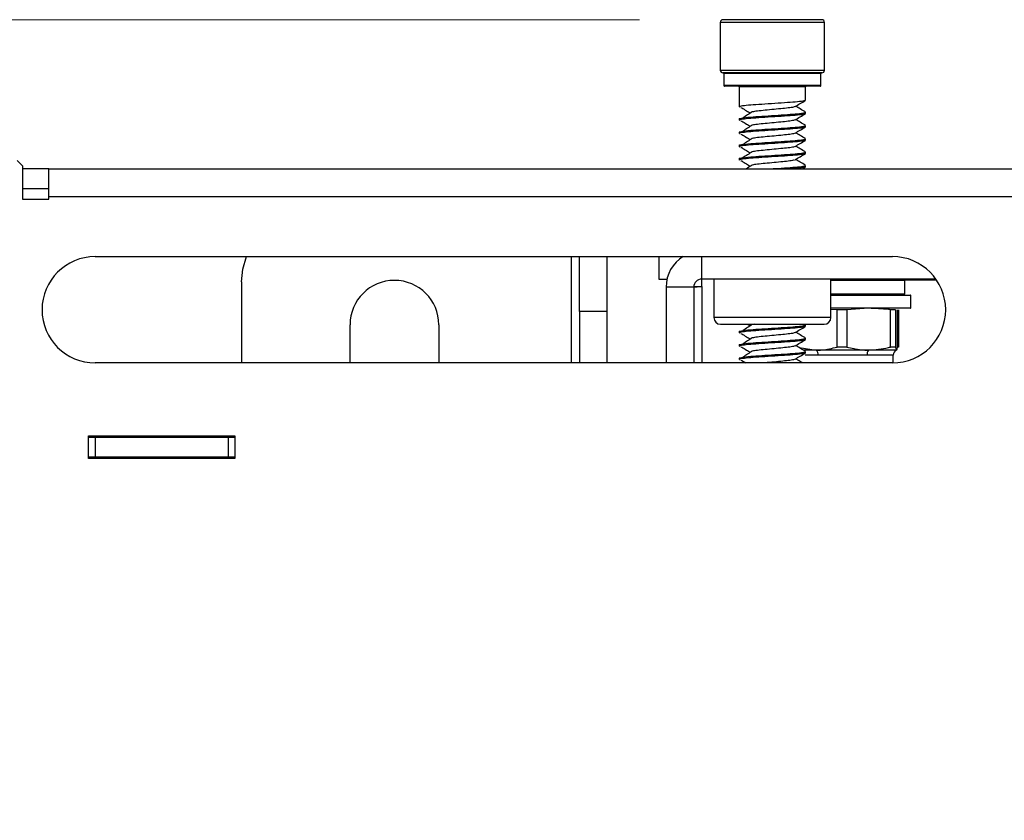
# Model space of a CAD drawing. Header units: inches. Extents: x 5 to 165, y 3 to 108.
# Tile 96 of 139: x 134.86 to 138.57, y 51.43 to 54.44. Entities that reach past the tile are written whole.
import ezdxf

# ---------------------------------------------------------------- set-up
doc = ezdxf.new("R2010")
doc.units = ezdxf.units.IN
doc.header["$LTSCALE"] = 10
doc.header["$MEASUREMENT"] = 0
doc.header["$PDSIZE"] = -1
doc.styles.add('SLDTEXTSTYLE0', font='TXT', dxfattribs={"width": 0.75})
doc.dimstyles.new('SLDDIMSTYLE3', dxfattribs={"dimtxt": 1.377953, "dimasz": 1.56, "dimexe": 0, "dimexo": 0.0625, "dimgap": 0.344488, "dimtad": 0, "dimtih": 1, "dimtoh": 1, "dimrnd": 1e-09, "dimzin": 12, "dimdsep": 46, "dimtxsty": 'SLDTEXTSTYLE0', "dimsah": 1, "dimcen": 0.09, "dimadec": 0, "dimazin": 3, "dimtfac": 1, "dimtofl": 0, "dimtmove": 0, "dimatfit": 3, "dimfxl": 1, "dimfrac": 2, "dimtolj": 1, "dimtzin": 12, "dimarcsym": 0})

# ---------------------------------------------------------------- blocks, each defined once
blk = doc.blocks.new('_D_9')
at = {"color": 1, "linetype": 'Continuous', "lineweight": 18}
for p, q in [((137.1954, 54.4413), (123.2985, 54.4413)), ((124.5485, 54.4413), (124.5485, 47.3277)), ((121.7486, 44.8392), (121.3287, 44.8392)), ((121.3287, 44.8392), (121.3287, 42.6517)), ((127.3484, 44.8392), (127.7683, 44.8392)), ((127.7683, 44.8392), (127.7683, 42.6517)), ((121.3287, 42.6517), (121.7486, 42.6517)), ((127.7683, 42.6517), (127.3484, 42.6517)), ((124.5485, 33.9499), (124.5485, 42.3718)), ((137.0954, 33.9499), (123.2985, 33.9499))]:
    blk.add_line(p, q, dxfattribs=at)
for points in [[(124.5485, 54.4413), (124.2885, 52.8813), (124.8085, 52.8813)], [(124.5485, 33.9499), (124.8085, 35.5099), (124.2885, 35.5099)]]:
    blk.add_solid(points, dxfattribs=at)
at = {"color": 1, "linetype": 'Continuous', "lineweight": 18, "char_height": 1.37795, "attachment_point": 1, "style": 'SLDTEXTSTYLE0'}
for s, insert in [('20.49', (122.2577, 46.8954)), ('520.48', (121.7486, 44.428))]:
    blk.add_mtext(s, dxfattribs=dict(at, insert=insert))

msp = doc.modelspace()

# ---------------------------------------------------------------- linework, layer by layer
at = {"color": 7, "linetype": 'Continuous', "lineweight": 25}
for p, q in [((137.499426, 54.431265), (137.499426, 54.251265)), ((137.708775, 54.441265), (137.509426, 54.441265)), ((137.881426, 54.441265), (137.708775, 54.441265)), ((137.891426, 54.251265), (137.891426, 54.431265)), ((137.881426, 54.241265), (137.509426, 54.241265)), ((137.512926, 54.239265), (137.512926, 54.193265)), ((137.877926, 54.193265), (137.877926, 54.239265)), ((137.70838, 54.191265), (137.514926, 54.191265)), ((137.570426, 54.189265), (137.570426, 54.163069)), ((137.570748, 54.163628), (137.571837, 54.163069)), ((137.570748, 54.163628), (137.570748, 54.118902)), ((137.875926, 54.191265), (137.70838, 54.191265)), ((137.820426, 54.138069), (137.820426, 54.189265)), ((137.570426, 54.118342), (137.570426, 54.113069)), ((137.571837, 54.118342), (137.570748, 54.118902)), ((137.576693, 54.110573), (137.581185, 54.109969)), ((137.820426, 54.088069), (137.820426, 54.093342)), ((137.570426, 54.068342), (137.570426, 54.063069)), ((137.576693, 54.060573), (137.581185, 54.059969)), ((137.570426, 54.018342), (137.570426, 54.013069)), ((137.820426, 54.038069), (137.820426, 54.043342)), ((137.576693, 54.010573), (137.581185, 54.009969)), ((137.820426, 53.988069), (137.820426, 53.993342)), ((137.570426, 53.968342), (137.570426, 53.963069)), ((137.576693, 53.960573), (137.581185, 53.959969)), ((137.820426, 53.938069), (137.820426, 53.943342)), ((134.873442, 53.891265), (134.853442, 53.911265)), ((137.570426, 53.918342), (137.570426, 53.913069)), ((137.576693, 53.910573), (137.581185, 53.909969)), ((134.873442, 53.891265), (134.873442, 53.766265)), ((134.973442, 53.880265), (134.873442, 53.880265)), ((134.973442, 53.776265), (134.973442, 53.880265)), ((134.973442, 53.880265), (153.321442, 53.880265)), ((137.807649, 53.880265), (137.819707, 53.887276)), ((137.820426, 53.888069), (137.820426, 53.893342)), ((134.873442, 53.806265), (134.973442, 53.806265)), ((134.873442, 53.766265), (134.973442, 53.766265)), ((134.973442, 53.766265), (134.973442, 53.776265)), ((134.973442, 53.776265), (153.321442, 53.776265)), ((135.147442, 53.550265), (138.147442, 53.550265)), ((136.969426, 53.343896), (136.969426, 53.550265)), ((137.073426, 53.343896), (137.073426, 53.550265)), ((137.267817, 53.550265), (137.267817, 53.465765)), ((137.267817, 53.465765), (137.298828, 53.465765)), ((138.31072, 53.465765), (137.429426, 53.465765)), ((137.429426, 53.437926), (137.429426, 53.465765)), ((137.475426, 53.465765), (137.475426, 53.320765)), ((137.915426, 53.320765), (137.915426, 53.465765)), ((138.193809, 53.462765), (138.312801, 53.462765)), ((138.194226, 53.410765), (138.194226, 53.460765)), ((135.698426, 53.454765), (135.698426, 53.150265)), ((137.399426, 53.435765), (137.295426, 53.435765)), ((137.295426, 53.435765), (137.295426, 53.150265)), ((137.399426, 53.435765), (137.399426, 53.150265)), ((137.399802, 53.437614), (137.429426, 53.437926)), ((137.915426, 53.405765), (138.213726, 53.405765)), ((138.215726, 53.357765), (138.215726, 53.403765)), ((138.213726, 53.355765), (137.915426, 53.355765)), ((137.93887, 53.350226), (137.915426, 53.351886)), ((137.93887, 53.210218), (137.93887, 53.350226)), ((137.975398, 53.350226), (137.93887, 53.350226)), ((138.057316, 53.355765), (137.975398, 53.350226)), ((137.975398, 53.350226), (137.975398, 53.210218)), ((138.139234, 53.210218), (138.139234, 53.350226)), ((138.158753, 53.350226), (138.139234, 53.350226)), ((138.158753, 53.350226), (138.158753, 53.210218)), ((138.16609, 53.210218), (138.16609, 53.350226)), ((138.169564, 53.350226), (138.169564, 53.210218)), ((137.073426, 53.343896), (136.969426, 53.343896)), ((136.969426, 53.343896), (136.969426, 53.150265)), ((137.073426, 53.150265), (137.073426, 53.343896)), ((136.106426, 53.150265), (136.106426, 53.29378)), ((136.440426, 53.29378), (136.440426, 53.150265)), ((137.500426, 53.295765), (137.890426, 53.295765)), ((137.60287, 53.295765), (137.612219, 53.289971)), ((137.627401, 53.295765), (137.619263, 53.294488)), ((137.819792, 53.294112), (137.818412, 53.294914)), ((137.820426, 53.288069), (137.820426, 53.293342)), ((137.570426, 53.268342), (137.570426, 53.263069)), ((137.576693, 53.260573), (137.581185, 53.259969)), ((137.820426, 53.238069), (137.820426, 53.243342)), ((137.570426, 53.218342), (137.570426, 53.213069)), ((137.576693, 53.210573), (137.581185, 53.209969)), ((137.795537, 53.20821), (137.86062, 53.198284)), ((137.86062, 53.198284), (137.814002, 53.198284)), ((138.057316, 53.198284), (137.86062, 53.198284)), ((137.975398, 53.210218), (137.93887, 53.210218)), ((138.162422, 53.198284), (138.057316, 53.198284)), ((138.158753, 53.210218), (138.139234, 53.210218)), ((138.158753, 53.210218), (138.162422, 53.198284)), ((138.162577, 53.198284), (138.162422, 53.198284)), ((138.169564, 53.210218), (138.16609, 53.210218)), ((137.570426, 53.168342), (137.570426, 53.163069)), ((137.576693, 53.160573), (137.581185, 53.159969)), ((137.579793, 53.159979), (137.595589, 53.150265)), ((137.820426, 53.188069), (137.820426, 53.193342)), ((138.051363, 53.179845), (137.867452, 53.179845)), ((138.149637, 53.179845), (138.051363, 53.179845)), ((138.149781, 53.150278), (138.149781, 53.179845)), ((138.147442, 53.150265), (135.147442, 53.150265)), ((135.122442, 52.791265), (135.122442, 52.876265)), ((135.122442, 52.876265), (135.672442, 52.876265)), ((135.147442, 52.870265), (135.122442, 52.870265)), ((135.147442, 52.870265), (135.147442, 52.796265)), ((135.647442, 52.870265), (135.147442, 52.870265)), ((135.647442, 52.870265), (135.647442, 52.796265)), ((135.672442, 52.870265), (135.647442, 52.870265)), ((135.672442, 52.876265), (135.672442, 52.791265)), ((135.147442, 52.796265), (135.122442, 52.796265)), ((135.672442, 52.791265), (135.122442, 52.791265)), ((135.647442, 52.796265), (135.147442, 52.796265)), ((135.672442, 52.796265), (135.647442, 52.796265))]:
    msp.add_line(p, q, dxfattribs=at)
at = {"color": 8, "linetype": 'Continuous', "lineweight": 25}
for p, q in [((137.709492, 54.431265), (137.499426, 54.431265)), ((137.891426, 54.431265), (137.709492, 54.431265)), ((137.499426, 54.251265), (137.891426, 54.251265)), ((137.708524, 54.239265), (137.512926, 54.239265)), ((137.877926, 54.239265), (137.708524, 54.239265)), ((137.708524, 54.193265), (137.512926, 54.193265)), ((137.704397, 54.189265), (137.570426, 54.189265)), ((137.820426, 54.189265), (137.704397, 54.189265)), ((137.877926, 54.193265), (137.708524, 54.193265)), ((136.939426, 53.150265), (136.939426, 53.550265)), ((137.429426, 53.465765), (137.429426, 53.550265)), ((138.194226, 53.460765), (137.915426, 53.460765)), ((137.429426, 53.437926), (137.429426, 53.150265)), ((137.915426, 53.410765), (138.194226, 53.410765)), ((138.215726, 53.403765), (137.915426, 53.403765)), ((137.915426, 53.357765), (138.215726, 53.357765)), ((137.915426, 53.320765), (137.475426, 53.320765)), ((137.867452, 53.179845), (137.819058, 53.179845)), ((138.149781, 53.179845), (138.149637, 53.179845))]:
    msp.add_line(p, q, dxfattribs=at)
at = {"color": 7, "linetype": 'Continuous', "lineweight": 25, "flags": 128}
msp.add_lwpolyline([(135.698426, 53.454765), (135.70323, 53.503537), (135.717386, 53.550265)], dxfattribs=at)
at = {"color": 7, "linetype": 'Continuous', "lineweight": 25}
for centre, radius, start, end in [((137.509426, 54.431265), 0.01, 90, 180), ((137.881426, 54.431265), 0.01, 0, 90), ((137.509426, 54.251265), 0.01, 180, 270), ((137.510926, 54.239265), 0.002, 0, 90), ((137.879926, 54.239265), 0.002, 90, 180), ((137.881426, 54.251265), 0.01, 270, 0), ((137.514926, 54.193265), 0.002, 180, 270), ((137.568426, 54.189265), 0.002, 0, 90), ((137.822426, 54.189265), 0.002, 90, 180), ((137.875926, 54.193265), 0.002, 270, 0), ((135.147442, 53.350265), 0.2, 90, 270), ((137.429426, 53.435765), 0.134, 121.297929, 180), ((138.147442, 53.350265), 0.2, 270, 90), ((136.273426, 53.29378), 0.167, 0, 180), ((137.429426, 53.435765), 0.03, 90, 180), ((138.189226, 53.460765), 0.005, 0, 90), ((138.189226, 53.410765), 0.005, 270, 0), ((138.213726, 53.403765), 0.002, 0, 90), ((138.213726, 53.357765), 0.002, 270, 0), ((137.500426, 53.320765), 0.025, 180, 270), ((137.890426, 53.320765), 0.025, 270, 0), ((137.844372, 53.181779), 0.023161, 355.209016, 45.449652), ((138.076331, 53.181965), 0.025058, 139.361172, 184.853494), ((138.169321, 53.179849), 0.019684, 110.517137, 180.012377), ((138.169466, 53.179845), 0.019685, 110.487315, 180)]:
    msp.add_arc(centre, radius, start, end, dxfattribs=at)
for points, knots in [([(137.819016, 54.138069), (137.818357, 54.137253), (137.81687, 54.135412), (137.792089, 54.132208), (137.752957, 54.129391), (137.704589, 54.126128), (137.65508, 54.122865), (137.611146, 54.120049), (137.58184, 54.116635), (137.568535, 54.114463), (137.571394, 54.113256), (137.571837, 54.113069)], [0, 0, 0, 0, 0.1013744, 0.22873145, 0.35103623, 0.47728524, 0.60353425, 0.72583902, 0.85319607, 0.97728524, 1, 1, 1, 1]), ([(137.780682, 54.11455), (137.787175, 54.11834), (137.800173, 54.125928), (137.813192, 54.13349), (137.819707, 54.137276)], [0, 0, 0, 0, 0.49949553, 1, 1, 1, 1]), ([(137.819016, 54.088069), (137.818357, 54.087253), (137.81687, 54.085412), (137.792089, 54.082208), (137.752957, 54.079391), (137.704589, 54.076128), (137.65508, 54.072865), (137.611146, 54.070049), (137.58184, 54.066635), (137.568535, 54.064463), (137.571394, 54.063256), (137.571837, 54.063069)], [0, 0, 0, 0, 0.1013744, 0.22873145, 0.35103623, 0.47728524, 0.60353425, 0.72583902, 0.85319607, 0.97728524, 1, 1, 1, 1]), ([(137.571837, 54.068342), (137.571387, 54.068529), (137.569006, 54.06952), (137.580273, 54.07164), (137.60807, 54.075127), (137.655078, 54.078138), (137.70459, 54.081402), (137.752957, 54.084664), (137.792089, 54.087481), (137.81687, 54.090686), (137.818357, 54.092527), (137.819016, 54.093342)], [0, 0, 0, 0, 0.02272044, 0.1202125, 0.27397969, 0.39631501, 0.52259555, 0.6488761, 0.77121142, 0.89860028, 1, 1, 1, 1]), ([(137.579793, 54.109979), (137.58591, 54.106225), (137.596775, 54.099558), (137.607522, 54.092886), (137.612219, 54.089971)], [0, 0, 0, 0, 0.56303908, 1, 1, 1, 1]), ([(137.619376, 54.094568), (137.613545, 54.090815), (137.601882, 54.083307), (137.590066, 54.075804), (137.584158, 54.072052)], [0, 0, 0, 0, 0.49991408, 1, 1, 1, 1]), ([(137.779145, 54.114534), (137.778793, 54.114098), (137.777606, 54.112631), (137.761906, 54.10984), (137.735195, 54.107029), (137.701703, 54.103763), (137.6677, 54.100508), (137.637391, 54.097716), (137.625283, 54.09556), (137.619263, 54.094488)], [0, 0, 0, 0, 0.06729321, 0.22668957, 0.37970607, 0.53770252, 0.69569898, 0.84871548, 1, 1, 1, 1]), ([(137.780682, 54.06455), (137.787175, 54.06834), (137.800173, 54.075928), (137.813192, 54.08349), (137.819707, 54.087276)], [0, 0, 0, 0, 0.499495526, 1, 1, 1, 1]), ([(137.819792, 54.094112), (137.813277, 54.097894), (137.800896, 54.10508), (137.788527, 54.112292), (137.782668, 54.115708)], [0, 0, 0, 0, 0.52623796, 1, 1, 1, 1]), ([(137.579793, 54.059979), (137.58591, 54.056225), (137.596775, 54.049558), (137.607522, 54.042886), (137.612219, 54.039971)], [0, 0, 0, 0, 0.56303908, 1, 1, 1, 1]), ([(137.779145, 54.064534), (137.778793, 54.064098), (137.777606, 54.062631), (137.761906, 54.05984), (137.735195, 54.057029), (137.701703, 54.053763), (137.6677, 54.050508), (137.637391, 54.047716), (137.625283, 54.04556), (137.619263, 54.044488)], [0, 0, 0, 0, 0.06729321, 0.22668957, 0.37970607, 0.53770252, 0.69569898, 0.84871548, 1, 1, 1, 1]), ([(137.819792, 54.044112), (137.813277, 54.047894), (137.800896, 54.05508), (137.788527, 54.062292), (137.782668, 54.065708)], [0, 0, 0, 0, 0.526237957, 1, 1, 1, 1]), ([(137.819016, 54.038069), (137.818357, 54.037253), (137.81687, 54.035412), (137.792089, 54.032208), (137.752957, 54.029391), (137.704589, 54.026128), (137.65508, 54.022865), (137.611146, 54.020049), (137.58184, 54.016635), (137.568535, 54.014463), (137.571394, 54.013256), (137.571837, 54.013069)], [0, 0, 0, 0, 0.1013744, 0.22873145, 0.35103623, 0.47728524, 0.60353425, 0.72583902, 0.85319607, 0.97728524, 1, 1, 1, 1]), ([(137.571837, 54.018342), (137.571387, 54.018529), (137.569006, 54.01952), (137.580273, 54.02164), (137.60807, 54.025127), (137.655078, 54.028138), (137.70459, 54.031402), (137.752957, 54.034664), (137.792089, 54.037481), (137.81687, 54.040686), (137.818357, 54.042527), (137.819016, 54.043342)], [0, 0, 0, 0, 0.02272044, 0.1202125, 0.27397969, 0.39631501, 0.52259555, 0.6488761, 0.77121142, 0.89860028, 1, 1, 1, 1]), ([(137.619376, 54.044568), (137.613545, 54.040815), (137.601882, 54.033307), (137.590066, 54.025804), (137.584158, 54.022052)], [0, 0, 0, 0, 0.49991408, 1, 1, 1, 1]), ([(137.779145, 54.014534), (137.778793, 54.014098), (137.777606, 54.012631), (137.761906, 54.00984), (137.735195, 54.007029), (137.701703, 54.003763), (137.6677, 54.000508), (137.637391, 53.997716), (137.625283, 53.99556), (137.619263, 53.994488)], [0, 0, 0, 0, 0.06729321, 0.22668957, 0.37970607, 0.53770252, 0.69569898, 0.84871548, 1, 1, 1, 1]), ([(137.780682, 54.01455), (137.787175, 54.01834), (137.800173, 54.025928), (137.813192, 54.03349), (137.819707, 54.037276)], [0, 0, 0, 0, 0.49949553, 1, 1, 1, 1]), ([(137.819792, 53.994112), (137.813277, 53.997894), (137.800896, 54.00508), (137.788527, 54.012292), (137.782668, 54.015708)], [0, 0, 0, 0, 0.52623796, 1, 1, 1, 1]), ([(137.819016, 53.988069), (137.818357, 53.987253), (137.81687, 53.985412), (137.792089, 53.982208), (137.752957, 53.979391), (137.704589, 53.976128), (137.65508, 53.972865), (137.611146, 53.970049), (137.58184, 53.966635), (137.568535, 53.964463), (137.571394, 53.963256), (137.571837, 53.963069)], [0, 0, 0, 0, 0.1013744, 0.22873145, 0.35103623, 0.47728524, 0.60353425, 0.72583902, 0.85319607, 0.97728524, 1, 1, 1, 1]), ([(137.571837, 53.968342), (137.571387, 53.968529), (137.569006, 53.96952), (137.580273, 53.97164), (137.60807, 53.975127), (137.655078, 53.978138), (137.70459, 53.981402), (137.752957, 53.984664), (137.792089, 53.987481), (137.81687, 53.990686), (137.818357, 53.992527), (137.819016, 53.993342)], [0, 0, 0, 0, 0.02272044, 0.1202125, 0.27397969, 0.39631501, 0.52259555, 0.6488761, 0.77121142, 0.89860028, 1, 1, 1, 1]), ([(137.579793, 54.009979), (137.58591, 54.006225), (137.596775, 53.999558), (137.607522, 53.992886), (137.612219, 53.989971)], [0, 0, 0, 0, 0.56303908, 1, 1, 1, 1]), ([(137.619376, 53.994568), (137.613545, 53.990815), (137.601882, 53.983307), (137.590066, 53.975804), (137.584158, 53.972052)], [0, 0, 0, 0, 0.49991408, 1, 1, 1, 1]), ([(137.780682, 53.96455), (137.787175, 53.96834), (137.800173, 53.975928), (137.813192, 53.98349), (137.819707, 53.987276)], [0, 0, 0, 0, 0.49949553, 1, 1, 1, 1]), ([(137.819016, 53.938069), (137.818357, 53.937253), (137.81687, 53.935412), (137.792089, 53.932208), (137.752957, 53.929391), (137.704589, 53.926128), (137.65508, 53.922865), (137.611146, 53.920049), (137.58184, 53.916635), (137.568535, 53.914463), (137.571394, 53.913256), (137.571837, 53.913069)], [0, 0, 0, 0, 0.1013744, 0.22873145, 0.35103623, 0.47728524, 0.60353425, 0.72583902, 0.85319607, 0.97728524, 1, 1, 1, 1]), ([(137.571837, 53.918342), (137.571387, 53.918529), (137.569006, 53.91952), (137.580273, 53.92164), (137.60807, 53.925127), (137.655078, 53.928138), (137.70459, 53.931402), (137.752957, 53.934664), (137.792089, 53.937481), (137.81687, 53.940686), (137.818357, 53.942527), (137.819016, 53.943342)], [0, 0, 0, 0, 0.02272044, 0.1202125, 0.27397969, 0.39631501, 0.52259555, 0.6488761, 0.77121142, 0.89860028, 1, 1, 1, 1]), ([(137.579793, 53.959979), (137.58591, 53.956225), (137.596775, 53.949558), (137.607522, 53.942886), (137.612219, 53.939971)], [0, 0, 0, 0, 0.56303908, 1, 1, 1, 1]), ([(137.619376, 53.944568), (137.613545, 53.940815), (137.601882, 53.933307), (137.590066, 53.925804), (137.584158, 53.922052)], [0, 0, 0, 0, 0.49991408, 1, 1, 1, 1]), ([(137.779145, 53.964534), (137.778793, 53.964098), (137.777606, 53.962631), (137.761906, 53.95984), (137.735195, 53.957029), (137.701703, 53.953763), (137.6677, 53.950508), (137.637391, 53.947716), (137.625283, 53.94556), (137.619263, 53.944488)], [0, 0, 0, 0, 0.06729321, 0.22668957, 0.37970607, 0.53770252, 0.69569898, 0.84871548, 1, 1, 1, 1]), ([(137.819792, 53.944112), (137.813277, 53.947894), (137.800896, 53.95508), (137.788527, 53.962292), (137.782668, 53.965708)], [0, 0, 0, 0, 0.52623796, 1, 1, 1, 1]), ([(137.579793, 53.909979), (137.58591, 53.906225), (137.596775, 53.899558), (137.607522, 53.892886), (137.612219, 53.889971)], [0, 0, 0, 0, 0.56303908, 1, 1, 1, 1]), ([(137.779145, 53.914534), (137.778793, 53.914098), (137.777606, 53.912631), (137.761906, 53.90984), (137.735195, 53.907029), (137.701703, 53.903763), (137.6677, 53.900508), (137.637391, 53.897716), (137.625283, 53.89556), (137.619263, 53.894488)], [0, 0, 0, 0, 0.067293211, 0.226689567, 0.379706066, 0.537702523, 0.69569898, 0.848715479, 1, 1, 1, 1]), ([(137.780682, 53.91455), (137.787175, 53.91834), (137.800173, 53.925928), (137.813192, 53.93349), (137.819707, 53.937276)], [0, 0, 0, 0, 0.49949553, 1, 1, 1, 1]), ([(137.819792, 53.894112), (137.813277, 53.897894), (137.800896, 53.90508), (137.788527, 53.912292), (137.782668, 53.915708)], [0, 0, 0, 0, 0.52623796, 1, 1, 1, 1]), ([(137.619376, 53.894568), (137.613553, 53.890815), (137.606154, 53.886046), (137.598658, 53.88128), (137.597062, 53.880265)], [0, 0, 0, 0, 0.78705956, 1, 1, 1, 1]), ([(137.687144, 53.880265), (137.69289, 53.880642), (137.714912, 53.882089), (137.753034, 53.884672), (137.792067, 53.887479), (137.816874, 53.890686), (137.818358, 53.892527), (137.819016, 53.893342)], [0, 0, 0, 0, 0.08542181, 0.32734128, 0.56170277, 0.80574547, 1, 1, 1, 1]), ([(137.819016, 53.888069), (137.818301, 53.887253), (137.816689, 53.885412), (137.79561, 53.882562), (137.772774, 53.880918), (137.763706, 53.880265)], [0, 0, 0, 0, 0.32427711, 0.73166765, 1, 1, 1, 1]), ([(138.139234, 53.350226), (138.137018, 53.350508), (138.109829, 53.35396), (138.082457, 53.354901), (138.057316, 53.355765)], [0, 0, 0, 0, 0.08152677, 1, 1, 1, 1]), ([(137.819016, 53.288069), (137.818357, 53.287253), (137.81687, 53.285412), (137.792089, 53.282208), (137.752957, 53.279391), (137.704589, 53.276128), (137.65508, 53.272865), (137.611146, 53.270049), (137.58184, 53.266635), (137.568535, 53.264463), (137.571394, 53.263256), (137.571837, 53.263069)], [0, 0, 0, 0, 0.1013744, 0.22873145, 0.35103623, 0.47728524, 0.60353425, 0.72583902, 0.85319607, 0.97728524, 1, 1, 1, 1]), ([(137.571837, 53.268342), (137.571387, 53.268529), (137.569006, 53.26952), (137.580273, 53.27164), (137.60807, 53.275127), (137.655078, 53.278138), (137.70459, 53.281402), (137.752957, 53.284664), (137.792089, 53.287481), (137.81687, 53.290686), (137.818357, 53.292527), (137.819016, 53.293342)], [0, 0, 0, 0, 0.02272044, 0.1202125, 0.27397969, 0.39631501, 0.52259555, 0.6488761, 0.77121142, 0.89860028, 1, 1, 1, 1]), ([(137.619376, 53.294568), (137.613545, 53.290815), (137.601882, 53.283307), (137.590066, 53.275804), (137.584158, 53.272052)], [0, 0, 0, 0, 0.49991408, 1, 1, 1, 1]), ([(137.780682, 53.26455), (137.787175, 53.26834), (137.800173, 53.275928), (137.813192, 53.28349), (137.819707, 53.287276)], [0, 0, 0, 0, 0.49949553, 1, 1, 1, 1]), ([(137.819016, 53.238069), (137.818357, 53.237253), (137.81687, 53.235412), (137.792089, 53.232208), (137.752957, 53.229391), (137.704589, 53.226128), (137.65508, 53.222865), (137.611146, 53.220049), (137.58184, 53.216635), (137.568535, 53.214463), (137.571394, 53.213256), (137.571837, 53.213069)], [0, 0, 0, 0, 0.1013744, 0.22873145, 0.35103623, 0.47728524, 0.60353425, 0.72583902, 0.85319607, 0.97728524, 1, 1, 1, 1]), ([(137.571837, 53.218342), (137.571387, 53.218529), (137.569006, 53.21952), (137.580273, 53.22164), (137.60807, 53.225127), (137.655078, 53.228138), (137.70459, 53.231402), (137.752957, 53.234664), (137.792089, 53.237481), (137.81687, 53.240686), (137.818357, 53.242527), (137.819016, 53.243342)], [0, 0, 0, 0, 0.022720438, 0.120212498, 0.273979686, 0.396315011, 0.522595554, 0.648876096, 0.771211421, 0.898600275, 1, 1, 1, 1]), ([(137.579793, 53.259979), (137.58591, 53.256225), (137.596775, 53.249558), (137.607522, 53.242886), (137.612219, 53.239971)], [0, 0, 0, 0, 0.56303908, 1, 1, 1, 1]), ([(137.619376, 53.244568), (137.613545, 53.240815), (137.601882, 53.233307), (137.590066, 53.225804), (137.584158, 53.222052)], [0, 0, 0, 0, 0.49991408, 1, 1, 1, 1]), ([(137.779145, 53.264534), (137.778793, 53.264098), (137.777606, 53.262631), (137.761906, 53.25984), (137.735195, 53.257029), (137.701703, 53.253763), (137.6677, 53.250508), (137.637391, 53.247716), (137.625283, 53.24556), (137.619263, 53.244488)], [0, 0, 0, 0, 0.06729321, 0.22668957, 0.37970607, 0.53770252, 0.69569898, 0.84871548, 1, 1, 1, 1]), ([(137.780682, 53.21455), (137.787175, 53.21834), (137.800173, 53.225928), (137.813192, 53.23349), (137.819707, 53.237276)], [0, 0, 0, 0, 0.49949553, 1, 1, 1, 1]), ([(137.819792, 53.244112), (137.813277, 53.247894), (137.800896, 53.25508), (137.788527, 53.262292), (137.782668, 53.265708)], [0, 0, 0, 0, 0.52623796, 1, 1, 1, 1]), ([(137.579793, 53.209979), (137.58591, 53.206225), (137.596775, 53.199558), (137.607522, 53.192886), (137.612219, 53.189971)], [0, 0, 0, 0, 0.56303908, 1, 1, 1, 1]), ([(137.779145, 53.214534), (137.778793, 53.214098), (137.777606, 53.212631), (137.761906, 53.20984), (137.735195, 53.207029), (137.701703, 53.203763), (137.6677, 53.200508), (137.637391, 53.197716), (137.625283, 53.19556), (137.619263, 53.194488)], [0, 0, 0, 0, 0.06729321, 0.22668957, 0.37970607, 0.53770252, 0.69569898, 0.84871548, 1, 1, 1, 1]), ([(137.819792, 53.194112), (137.813277, 53.197894), (137.800896, 53.20508), (137.788527, 53.212292), (137.782668, 53.215708)], [0, 0, 0, 0, 0.52623796, 1, 1, 1, 1]), ([(137.86062, 53.198284), (137.867608, 53.198446), (137.893973, 53.199058), (137.91985, 53.20549), (137.93887, 53.210218)], [0, 0, 0, 0, 0.26501844, 1, 1, 1, 1]), ([(137.975398, 53.210218), (137.993349, 53.205873), (138.020409, 53.199324), (138.048021, 53.198546), (138.057316, 53.198284)], [0, 0, 0, 0, 0.663402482, 1, 1, 1, 1]), ([(138.057316, 53.198284), (138.082421, 53.200165), (138.110026, 53.202232), (138.136808, 53.209555), (138.139234, 53.210218)], [0, 0, 0, 0, 0.90942269, 1, 1, 1, 1]), ([(138.162422, 53.198284), (138.162749, 53.198446), (138.163986, 53.199058), (138.165199, 53.20549), (138.16609, 53.210218)], [0, 0, 0, 0, 0.26501844, 1, 1, 1, 1]), ([(137.819016, 53.188069), (137.818357, 53.187253), (137.81687, 53.185412), (137.792089, 53.182208), (137.752957, 53.179391), (137.704589, 53.176128), (137.65508, 53.172865), (137.611146, 53.170049), (137.58184, 53.166635), (137.568535, 53.164463), (137.571394, 53.163256), (137.571837, 53.163069)], [0, 0, 0, 0, 0.1013744, 0.22873145, 0.35103623, 0.47728524, 0.60353425, 0.72583902, 0.85319607, 0.97728524, 1, 1, 1, 1]), ([(137.571837, 53.168342), (137.571387, 53.168529), (137.569006, 53.16952), (137.580273, 53.17164), (137.60807, 53.175127), (137.655078, 53.178138), (137.70459, 53.181402), (137.752957, 53.184664), (137.792089, 53.187481), (137.81687, 53.190686), (137.818357, 53.192527), (137.819016, 53.193342)], [0, 0, 0, 0, 0.02272044, 0.1202125, 0.27397969, 0.39631501, 0.52259555, 0.6488761, 0.77121142, 0.89860028, 1, 1, 1, 1]), ([(137.619376, 53.194568), (137.613545, 53.190815), (137.601882, 53.183307), (137.590066, 53.175804), (137.584158, 53.172052)], [0, 0, 0, 0, 0.49991408, 1, 1, 1, 1]), ([(137.779145, 53.164534), (137.778792, 53.164098), (137.777603, 53.162631), (137.761937, 53.15984), (137.735086, 53.157027), (137.702126, 53.153769), (137.676756, 53.151454), (137.666055, 53.150358), (137.665144, 53.150265)], [0, 0, 0, 0, 0.09472531, 0.31909963, 0.53449335, 0.75689711, 0.97930086, 1, 1, 1, 1]), ([(137.780682, 53.16455), (137.787175, 53.16834), (137.800173, 53.175928), (137.813192, 53.18349), (137.819707, 53.187276)], [0, 0, 0, 0, 0.49949553, 1, 1, 1, 1]), ([(137.8092, 53.150265), (137.806216, 53.151997), (137.797367, 53.157135), (137.788527, 53.162291), (137.782668, 53.165708)], [0, 0, 0, 0, 0.3372023, 1, 1, 1, 1])]:
    msp.add_open_spline(points, degree=3, knots=knots, dxfattribs=at)
msp.add_open_spline([(137.399426, 53.435765), (137.399877, 53.435945), (137.400779, 53.436305), (137.407716, 53.436845), (137.417633, 53.437386), (137.425495, 53.437746), (137.429426, 53.437926)], degree=3, dxfattribs=at)
at = {"color": 1, "linetype": 'Continuous', "lineweight": 18}
msp.add_point((137.695426, 54.441265), dxfattribs=at)

# ---------------------------------------------------------------- dimensions: what is measured, and where the dimension line sits
dim = msp.add_linear_dim(base=(124.548499, 54.441265), p1=(137.595426, 33.949857), p2=(137.695426, 54.441265), angle=90, dimstyle='SLDDIMSTYLE3', dxfattribs=at)
dim.commit()
dim.dimension.update_dxf_attribs({"geometry": '_D_9', "text_midpoint": (124.548499, 44.849743), "dimtype": 160})

doc.saveas('drawing.dxf')
